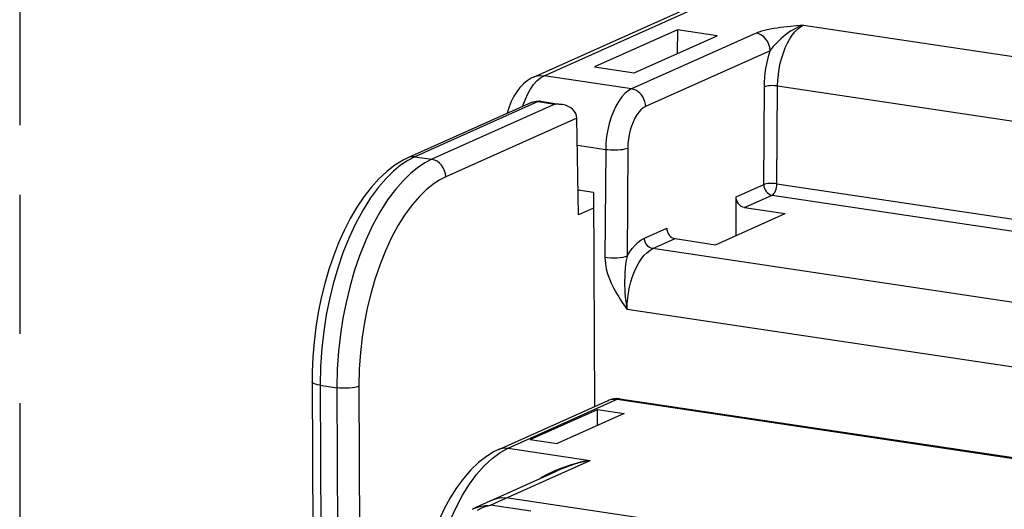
# Model space of a CAD drawing. Header units: millimetres. Extents: x 0 to 210, y 0 to 297.
# Tile 26 of 43: x 50.13 to 63.85, y 240.71 to 247.54. Entities that reach past the tile are written whole.
import ezdxf

# ---------------------------------------------------------------- set-up
doc = ezdxf.new("R2010")
doc.units = ezdxf.units.MM
doc.header["$LTSCALE"] = 19.36
doc.linetypes.add('PHANTOM', pattern=[0.8, 0.45, -0.05, 0.1, -0.05, 0.1, -0.05])
doc.layers.get('0').update_dxf_attribs({"linetype": 'CONTINUOUS'})
doc.layers.add('DEFAULT_3', color=7, linetype='PHANTOM')

msp = doc.modelspace()

# ---------------------------------------------------------------- linework, layer by layer
at = {"color": 7, "linetype": 'Continuous'}
for p, q in [((57.287778, 246.734739), (68.404758, 251.718345)), ((59.295013, 247.394552), (58.140559, 246.877025)), ((59.295013, 247.394552), (59.292778, 247.063839)), ((59.846631, 247.312124), (59.295013, 247.394552)), ((58.692177, 246.794597), (59.846631, 247.312124)), ((58.140559, 246.877025), (58.692177, 246.794597)), ((57.259987, 246.381866), (55.544998, 245.613057)), ((57.385279, 246.399081), (57.676667, 246.355539)), ((57.918148, 244.817216), (57.89315, 246.165775)), ((58.122697, 245.129815), (57.911769, 245.161334)), ((57.931293, 245.158416), (57.911983, 245.14976)), ((58.122697, 245.129815), (58.137435, 242.144502)), ((60.112728, 244.527927), (60.112728, 245.065967)), ((58.123785, 244.9094), (57.918148, 244.817216)), ((59.827223, 244.399938), (60.794723, 244.833657)), ((60.229641, 244.918096), (60.794723, 244.833657)), ((59.262141, 244.484378), (59.827223, 244.399938)), ((54.202338, 242.488412), (54.220414, 238.827015)), ((56.807202, 241.548175), (58.327733, 242.22981)), ((58.489771, 242.251802), (67.069472, 240.969744)), ((57.24449, 241.684969), (58.18013, 242.104405)), ((58.553628, 242.048593), (57.617989, 241.629157)), ((58.181229, 241.881651), (58.18013, 242.104405)), ((58.18013, 242.104405), (58.553628, 242.048593)), ((57.24449, 241.684969), (57.617989, 241.629157)), ((56.68878, 240.83106), (57.62033, 241.248755))]:
    msp.add_line(p, q, dxfattribs=at)
at = {"color": 9, "linetype": 'Continuous'}
for p, q in [((57.435479, 246.754167), (68.552021, 251.737576)), ((60.950938, 247.450306), (60.868588, 247.442154)), ((61.050922, 247.4596), (60.950938, 247.450306)), ((61.050922, 247.4596), (79.796042, 244.65853)), ((60.390584, 247.349928), (58.65508, 246.571923)), ((60.58544, 247.103478), (58.849935, 246.325472)), ((58.65508, 246.571923), (57.435479, 246.754167)), ((60.497341, 245.238384), (60.506545, 246.600787)), ((60.681749, 245.249464), (60.690953, 246.611867)), ((60.690953, 246.611867), (78.550613, 243.943111)), ((57.352027, 246.393885), (55.637037, 245.625077)), ((57.58582, 246.35895), (55.870831, 245.590141)), ((57.140172, 246.328154), (57.146211, 246.3482)), ((57.259987, 246.381866), (57.262883, 246.383129)), ((57.321293, 246.395757), (57.352027, 246.393885)), ((57.352027, 246.393885), (57.58582, 246.35895)), ((57.89315, 246.165775), (56.06567, 245.346538)), ((58.29511, 245.72419), (57.900241, 245.783195)), ((55.637037, 245.625077), (55.538105, 245.573662)), ((55.637037, 245.625077), (55.870831, 245.590141)), ((58.29511, 245.72419), (58.284946, 244.219625)), ((58.602457, 245.742656), (58.592292, 244.238109)), ((60.112728, 245.065967), (60.497341, 245.238384)), ((60.681749, 245.249464), (76.714602, 242.853687)), ((60.229641, 244.918096), (60.614255, 245.090514)), ((60.614255, 245.090514), (76.4318, 242.72691)), ((58.835208, 244.49327), (59.145228, 244.632248)), ((58.952122, 244.3454), (59.262141, 244.484378)), ((75.337966, 241.896876), (58.952122, 244.3454)), ((58.570955, 243.528818), (58.592153, 243.497667)), ((74.930273, 241.056274), (58.592153, 243.497667)), ((54.314845, 242.44194), (54.331385, 239.091506)), ((54.314845, 242.44194), (54.548638, 242.407004)), ((54.548638, 242.407004), (54.560437, 240.017115)), ((54.855967, 242.428318), (54.866702, 240.253945)), ((56.936114, 241.565028), (58.456518, 242.246606)), ((58.327733, 242.22981), (58.345122, 242.236733)), ((58.416673, 242.2493), (58.456518, 242.246606)), ((58.456518, 242.246606), (67.036219, 240.964548)), ((56.822992, 241.503392), (56.936114, 241.565028)), ((56.936114, 241.565028), (58.076253, 241.394658)), ((56.853738, 240.846398), (58.076253, 241.394658)), ((63.208756, 239.930223), (56.909331, 240.871541)), ((56.691866, 240.770667), (56.748595, 240.797621)), ((57.25005, 240.687258), (56.691866, 240.770667))]:
    msp.add_line(p, q, dxfattribs=at)
for points in [[(60.868588, 247.442154), (60.824146, 247.437406), (60.778176, 247.432149), (60.731289, 247.426316), (60.683987, 247.419835), (60.637078, 247.412684), (60.591386, 247.404831), (60.547364, 247.396231), (60.506082, 247.387061), (60.466521, 247.376612), (60.427939, 247.364153), (60.390584, 247.349928)], [(61.050922, 247.4596), (61.026736, 247.452118), (60.999891, 247.442421), (60.97022, 247.429944), (60.938497, 247.414614), (60.905278, 247.396354), (60.87117, 247.375302), (60.83679, 247.351748), (60.802684, 247.326087), (60.769415, 247.298914), (60.737468, 247.27077), (60.707444, 247.242524), (60.6794, 247.214429), (60.653991, 247.187321), (60.630049, 247.160379), (60.606841, 247.132426), (60.585438, 247.10347)], [(60.690953, 246.611867), (60.693795, 246.691726), (60.701121, 246.771694), (60.712668, 246.850548), (60.728267, 246.927946), (60.747836, 247.003554), (60.771104, 247.076257), (60.797799, 247.145188), (60.827581, 247.209461), (60.860046, 247.268227), (60.894857, 247.320889), (60.931572, 247.366764), (60.969998, 247.405524), (61.009972, 247.436729), (61.050922, 247.4596)], [(60.58544, 247.103478), (60.581696, 247.146437), (60.570607, 247.188864), (60.552601, 247.229129), (60.528368, 247.265684), (60.49884, 247.297124), (60.465152, 247.322242), (60.428599, 247.340072), (60.390584, 247.349928)], [(60.506545, 246.600787), (60.508301, 246.665432), (60.512444, 246.729761), (60.519007, 246.793853), (60.527892, 246.857471), (60.539029, 246.920494), (60.552368, 246.982655), (60.56783, 247.043611), (60.58544, 247.103478)], [(57.288216, 246.734935), (57.295031, 246.737871), (57.339914, 246.751708), (57.387111, 246.757184), (57.435479, 246.754167)], [(57.336216, 246.68289), (57.384908, 246.724639), (57.435479, 246.754167)], [(57.146211, 246.3482), (57.175895, 246.427416), (57.2097, 246.501096), (57.247692, 246.568927), (57.290168, 246.630355), (57.336216, 246.68289)], [(58.65508, 246.571923), (58.60848, 246.545181), (58.562664, 246.507187), (58.518403, 246.45858), (58.476442, 246.400178), (58.437486, 246.332963), (58.402193, 246.258067), (58.371154, 246.17675), (58.344893, 246.090379), (58.323851, 246.000409), (58.308383, 245.908353), (58.298749, 245.815761), (58.29511, 245.72419)], [(58.849935, 246.325472), (58.847536, 246.359829), (58.840398, 246.394057), (58.828697, 246.427313), (58.812721, 246.458778), (58.792863, 246.487678), (58.769613, 246.513301), (58.743542, 246.535016), (58.715293, 246.552288), (58.685562, 246.564692), (58.65508, 246.571923)], [(60.690953, 246.611867), (60.666847, 246.614726), (60.641074, 246.616379), (60.614624, 246.616761), (60.588514, 246.615858), (60.563746, 246.613704), (60.541274, 246.610383), (60.521959, 246.606021), (60.506545, 246.600787)], [(57.262883, 246.383129), (57.291328, 246.392142), (57.321293, 246.395757)], [(57.385279, 246.399081), (57.369243, 246.399043), (57.352027, 246.393885)], [(58.849935, 246.325472), (58.817894, 246.307091), (58.786765, 246.281318), (58.756256, 246.247814), (58.727248, 246.207593), (58.700408, 246.161259), (58.676075, 246.109695), (58.654714, 246.053648), (58.636609, 245.994137), (58.622143, 245.931981), (58.611482, 245.868535), (58.604957, 245.80563), (58.602457, 245.742656)], [(55.637037, 245.625077), (55.59871, 245.626558), (55.56188, 245.61949), (55.545001, 245.613058)], [(58.602457, 245.742656), (58.58246, 245.735571), (58.558158, 245.729377), (58.530149, 245.724227), (58.499122, 245.720248), (58.465842, 245.717537), (58.431128, 245.716163), (58.395834, 245.716157), (58.36083, 245.717521), (58.326978, 245.72022), (58.29511, 245.72419)], [(55.538105, 245.573662), (55.437436, 245.50666), (55.336467, 245.424141), (55.233502, 245.323383), (55.126685, 245.199831), (55.01954, 245.054438), (54.914136, 244.887497), (54.813267, 244.701564), (54.719085, 244.499517), (54.634074, 244.286895), (54.560501, 244.071663), (54.497389, 243.854324), (54.44503, 243.639625), (54.401244, 243.421195), (54.365326, 243.193824), (54.338018, 242.956071), (54.320435, 242.703966), (54.314845, 242.44194)], [(55.870831, 245.590141), (55.772911, 245.539324), (55.673133, 245.473131), (55.573, 245.391653), (55.47056, 245.29191), (55.36375, 245.168985), (55.256125, 245.023585), (55.149657, 244.855508), (55.04752, 244.667541), (54.95208, 244.462731), (54.866076, 244.247105), (54.791944, 244.029249), (54.728713, 243.810081), (54.676709, 243.595119), (54.633482, 243.377543), (54.598179, 243.15198), (54.571387, 242.916556), (54.554122, 242.666712), (54.548638, 242.407004)], [(56.06567, 245.346538), (56.061495, 245.389155), (56.050113, 245.431154), (56.031956, 245.470949), (56.00771, 245.507034), (55.97829, 245.538046), (55.944809, 245.562814), (55.908533, 245.5804), (55.870831, 245.590141)], [(56.06567, 245.346538), (55.975623, 245.300265), (55.884472, 245.239275), (55.792617, 245.16488), (55.69886, 245.073144), (55.600991, 244.960167), (55.502449, 244.827156), (55.405055, 244.672668), (55.311461, 244.500747), (55.224363, 244.312665), (55.14544, 244.115302), (55.077707, 243.915669), (55.019859, 243.714648), (54.972069, 243.517748), (54.93291, 243.318102), (54.900484, 243.111201), (54.876376, 242.895473), (54.861656, 242.667461), (54.855967, 242.428318)], [(60.681749, 245.249464), (60.657643, 245.252323), (60.63187, 245.253976), (60.60542, 245.254358), (60.57931, 245.253455), (60.554542, 245.251301), (60.53207, 245.24798), (60.512755, 245.243618), (60.497341, 245.238384)], [(60.497341, 245.238384), (60.499496, 245.213142), (60.505971, 245.187925), (60.516686, 245.163649), (60.531256, 245.141477), (60.549024, 245.122445), (60.569322, 245.107243), (60.59135, 245.096463), (60.614255, 245.090514)], [(60.614255, 245.090514), (60.627369, 245.098878), (60.639991, 245.111902), (60.651639, 245.129099), (60.66186, 245.14981), (60.670278, 245.173293), (60.676518, 245.198469), (60.680358, 245.224159), (60.681749, 245.249464)], [(58.592292, 244.238109), (58.627622, 244.296483), (58.665168, 244.348903), (58.705074, 244.395727), (58.746908, 244.435877), (58.790238, 244.468271), (58.835208, 244.49327)], [(58.952122, 244.3454), (58.929313, 244.351314), (58.907381, 244.362012), (58.887168, 244.377082), (58.869451, 244.395947), (58.854912, 244.41788), (58.844108, 244.442039), (58.837455, 244.467495), (58.835208, 244.49327)], [(58.592292, 244.238091), (58.566601, 244.229367), (58.534409, 244.222097), (58.496953, 244.216561), (58.455673, 244.212972), (58.412156, 244.211467), (58.368073, 244.212104), (58.32512, 244.214859), (58.284946, 244.219625)], [(58.592309, 244.238138), (58.581025, 244.184234), (58.57268, 244.128137), (58.566274, 244.06925), (58.561927, 244.009504), (58.559351, 243.950434), (58.558326, 243.892276), (58.558793, 243.835928), (58.56052, 243.781333), (58.563469, 243.728855), (58.567461, 243.678434), (58.572434, 243.630217), (58.578253, 243.584061), (58.584895, 243.539866), (58.592153, 243.497667)], [(58.592153, 243.497667), (58.594846, 243.575161), (58.601837, 243.653388), (58.613007, 243.731349), (58.628222, 243.808281), (58.647348, 243.88346), (58.670125, 243.955829), (58.696231, 244.024402), (58.725389, 244.088494), (58.757157, 244.147182), (58.79156, 244.20042), (58.828674, 244.247893), (58.868071, 244.2885), (58.909401, 244.321334), (58.952122, 244.3454)], [(58.284946, 244.219625), (58.290556, 244.139866), (58.302625, 244.064091), (58.322187, 243.991806), (58.34614, 243.924493), (58.371946, 243.863861), (58.398954, 243.808743), (58.425676, 243.758818), (58.452077, 243.713251), (58.477606, 243.671263), (58.502319, 243.632371), (58.526056, 243.595955), (58.570955, 243.528818)], [(54.314845, 242.44194), (54.278987, 242.447978), (54.248832, 242.455614), (54.225539, 242.464553), (54.210002, 242.474451), (54.202818, 242.484929), (54.202338, 242.488409)], [(54.855967, 242.428318), (54.830274, 242.419541), (54.798083, 242.412111), (54.760629, 242.406313), (54.719353, 242.40237), (54.675839, 242.400433), (54.63176, 242.400577), (54.58881, 242.402796), (54.548638, 242.407004)], [(58.345122, 242.236733), (58.379285, 242.245705), (58.416673, 242.2493)], [(58.489771, 242.251802), (58.478285, 242.252257), (58.456518, 242.246606)], [(56.058942, 240.38312), (56.132887, 240.569771), (56.213784, 240.745168), (56.301513, 240.908974), (56.396081, 241.060567), (56.496499, 241.197599), (56.601994, 241.318362), (56.711294, 241.420841), (56.822992, 241.503392)], [(56.807259, 241.5482), (56.832544, 241.557723), (56.883332, 241.567165), (56.936114, 241.565028)], [(58.076253, 241.394658), (58.031831, 241.386579), (57.987226, 241.377466), (57.942935, 241.367432), (57.897512, 241.356091), (57.849571, 241.342955), (57.799458, 241.327899), (57.747065, 241.310678), (57.692403, 241.291016), (57.634729, 241.268315), (57.576253, 241.243147)], [(58.076253, 241.394658), (58.034326, 241.385699), (57.992197, 241.375843), (57.950377, 241.365195), (57.907471, 241.353365), (57.862185, 241.339861), (57.814818, 241.324593), (57.765287, 241.307337), (57.713562, 241.287857), (57.658944, 241.265594), (57.620426, 241.248798)], [(57.576253, 241.243147), (57.518405, 241.215929), (57.462695, 241.187438), (57.411289, 241.158932), (57.385212, 241.143354)], [(56.725252, 240.847502), (56.734227, 240.851359), (56.790198, 240.868536), (56.849039, 240.875317), (56.909331, 240.871541)], [(56.748595, 240.797621), (56.798962, 240.821192), (56.853738, 240.846398)], [(56.436836, 240.712433), (56.479264, 240.730984), (56.546053, 240.752308), (56.61722, 240.765759), (56.691933, 240.770699)], [(56.510104, 240.699967), (56.567189, 240.731094), (56.627928, 240.755032), (56.691981, 240.77065)]]:
    msp.add_lwpolyline(points, dxfattribs=at)
at = {"color": 7, "linetype": 'Continuous'}
for points in [[(57.287778, 246.734739), (57.257494, 246.719841), (57.201504, 246.685007), (57.148389, 246.641822), (57.0991, 246.590768), (57.054364, 246.532628), (57.014508, 246.468094), (56.979781, 246.397939), (56.95045, 246.323105), (56.926793, 246.244814), (56.923776, 246.231147)], [(57.259987, 246.381866), (57.282095, 246.390408), (57.305184, 246.396622), (57.328975, 246.400368), (57.352947, 246.40155), (57.376595, 246.400206), (57.385388, 246.399065)], [(57.676651, 246.355576), (57.638545, 246.359484), (57.58582, 246.35895)], [(57.89315, 246.165775), (57.889385, 246.196805), (57.878967, 246.227262), (57.861671, 246.256505), (57.837864, 246.283477), (57.80819, 246.307062), (57.772978, 246.32699), (57.732718, 246.342696), (57.68777, 246.353716), (57.676651, 246.355576)], [(55.545001, 245.613058), (55.472631, 245.577338), (55.357824, 245.506906), (55.244293, 245.419766), (55.133421, 245.316605), (55.02622, 245.198277), (54.923563, 245.0659), (54.826515, 244.921225), (54.735369, 244.765249), (54.650699, 244.599554), (54.572618, 244.424951), (54.501362, 244.242487), (54.437187, 244.053215), (54.380315, 243.858207), (54.330984, 243.658579), (54.289394, 243.45549), (54.255718, 243.249987), (54.230109, 243.043107), (54.212719, 242.835854), (54.203664, 242.629342), (54.202338, 242.488409)], [(60.229641, 244.918096), (60.206419, 244.924237), (60.1849, 244.934708), (60.164723, 244.949833), (60.146971, 244.968643), (60.132485, 244.990608), (60.121627, 245.014735), (60.115122, 245.039708), (60.112728, 245.065967)], [(59.145228, 244.632248), (59.147622, 244.60599), (59.154127, 244.581016), (59.164985, 244.556889), (59.179471, 244.534925), (59.197223, 244.516115), (59.2174, 244.50099), (59.238919, 244.490518), (59.262141, 244.484378)], [(58.489771, 242.251802), (58.451275, 242.254997), (58.409887, 242.252788), (58.368926, 242.244627), (58.327679, 242.229786)], [(56.807202, 241.548175), (56.741931, 241.516004), (56.632284, 241.448517), (56.522729, 241.363174), (56.415835, 241.260986), (56.313344, 241.143479), (56.21635, 241.012214), (56.126428, 240.870244), (56.043397, 240.718375), (55.967645, 240.558364), (55.89915, 240.391091), (55.838032, 240.217647), (55.786036, 240.044363)], [(56.68878, 240.83106), (56.617784, 240.798524), (56.546778, 240.765283), (56.475764, 240.731338), (56.436837, 240.712434)]]:
    msp.add_lwpolyline(points, dxfattribs=at)
at = {"layer": 'DEFAULT_3', "color": 7, "linetype": 'PHANTOM'}
msp.add_line((50.128636, 257.68), (50.128636, 207.68), dxfattribs=at)

doc.saveas('drawing.dxf')
